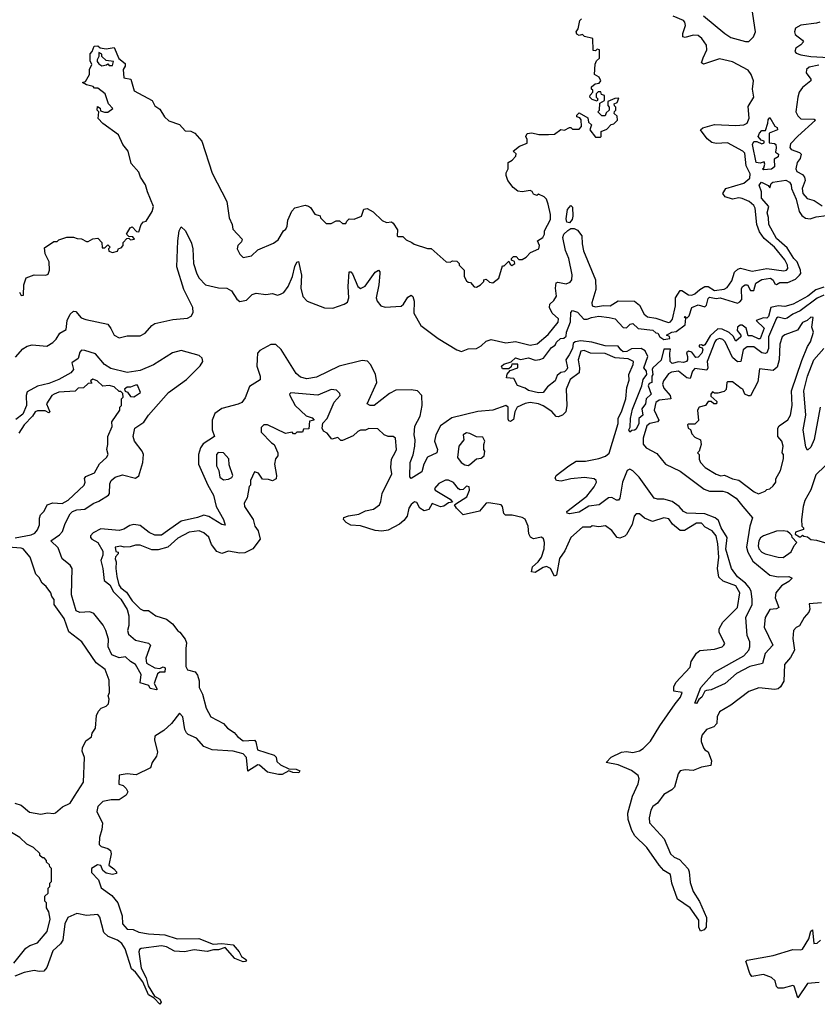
# Model space of a CAD drawing. Extents: x 2494106 to 2685573, y 758056 to 915185.
# Tile 194 of 256: x 2656166 to 2661055, y 806802 to 812840. Entities that reach past the tile are written whole.
import ezdxf

# ---------------------------------------------------------------- set-up
doc = ezdxf.new("R2010")
doc.units = 0

msp = doc.modelspace()

# ---------------------------------------------------------------- linework, layer by layer
at = {"layer": '0CON05XD'}
for points in [[(2660356.7, 812865), (2660488.2, 812755), (2660525, 812732), (2660570.2, 812719.8), (2660615, 812706.5), (2660635, 812706.6), (2660664.1, 812735), (2660675.6, 812765), (2660653.9, 812915)], [(2656139.3, 810770.7), (2656185, 810822.9), (2656211.4, 810838.6), (2656242.9, 810847.1), (2656331.4, 810838.6), (2656368.5, 810861.5), (2656389.2, 810880.8), (2656411.7, 810918.3), (2656449.7, 810940.3), (2656456.9, 810995), (2656476, 811035), (2656495, 811054), (2656510.3, 811050.3), (2656542.9, 811012.9), (2656571.8, 811001.8), (2656705, 810972.5), (2656725, 810947.1), (2656745.5, 810905), (2656775, 810888.5), (2656825, 810901.5), (2656905, 810901.4), (2656935, 810918.1), (2656974.7, 810965.3), (2656995, 810977.9), (2657105, 811002.3), (2657195, 811010.8), (2657216.8, 811023.2), (2657228.5, 811045), (2657227.3, 811075), (2657171.8, 811185), (2657129.4, 811325), (2657134.5, 811485), (2657143.8, 811546.2), (2657155, 811570), (2657182.5, 811545), (2657219.3, 811469.3), (2657226.5, 811435), (2657230.6, 811345), (2657251.7, 811281.7), (2657266.7, 811255), (2657305.4, 811215.4), (2657384.3, 811195.7), (2657434.6, 811194.5), (2657465, 811177.5), (2657496, 811126), (2657515, 811112.9), (2657555, 811119.6), (2657590.5, 811155), (2657615, 811163.5), (2657675, 811156.1), (2657715, 811160.5), (2657745, 811151.5), (2657765, 811156.4), (2657785, 811168.1), (2657811.1, 811205), (2657838.5, 811265), (2657852.4, 811327.6), (2657865, 811352.5), (2657875, 811357.5), (2657893.6, 811273.6), (2657889.6, 811195), (2657902.1, 811142.1), (2657928.6, 811115), (2658035, 811072.7), (2658085, 811070.9), (2658155, 811095.4), (2658175, 811108.6), (2658182.9, 811135), (2658178.5, 811205), (2658185, 811293.3), (2658195, 811293.8), (2658205, 811281.2), (2658238.9, 811205), (2658255, 811191.1), (2658284.1, 811205.9), (2658345, 811292), (2658365, 811303.8), (2658373.8, 811295), (2658374.2, 811284.2), (2658366.2, 811213.8), (2658350.8, 811135), (2658356.4, 811115), (2658379.4, 811085), (2658405, 811076.7), (2658505, 811083.5), (2658518.9, 811095), (2658545, 811139.5), (2658565, 811151.1), (2658575, 811142.9), (2658582.9, 811115), (2658580.9, 811040.9), (2658625, 810964.6), (2658731.1, 810885), (2658845, 810816.9), (2658874.1, 810805.9), (2658915, 810822.5), (2658965, 810824.3), (2658995, 810841.4), (2659025, 810870), (2659055, 810880), (2659145, 810857.9), (2659205, 810866.9), (2659295, 810845.4), (2659338, 810852), (2659405, 810909.6), (2659466.7, 810985), (2659468.2, 811005), (2659430.1, 811040.1), (2659413.6, 811075), (2659416.4, 811095), (2659440.8, 811119.2), (2659455.4, 811145), (2659449.2, 811195), (2659455, 811225.8), (2659465, 811230.6), (2659515, 811221.4), (2659539.9, 811230.1), (2659550.7, 811245), (2659552.9, 811275), (2659531.8, 811375), (2659511.3, 811425), (2659494.6, 811505), (2659501.1, 811525), (2659525, 811548.6), (2659545, 811560), (2659565, 811560), (2659585, 811549.2), (2659611.1, 811515), (2659612.7, 811465), (2659622, 811422), (2659696, 811246), (2659698.2, 811185), (2659672.1, 811105), (2659674.7, 811084.7), (2659695, 811078.7), (2659745, 811087.2), (2659785, 811085.5), (2659835, 811115.6), (2659935, 811114.4), (2659965, 811090), (2659994.6, 811035), (2660015, 811017.7), (2660065, 811009.3), (2660142.8, 810982.8), (2660155, 810987.3), (2660166.4, 811003.6), (2660186.7, 811085), (2660186.6, 811135), (2660215, 811178.9), (2660225, 811179.6), (2660265, 811154.1), (2660285, 811150.7), (2660305, 811158.7), (2660335, 811186.7), (2660365, 811204.1), (2660385, 811204.1), (2660425, 811178.8), (2660485, 811188.2), (2660501.7, 811198.3), (2660531.1, 811239), (2660548.1, 811291.9), (2660568.8, 811311.2), (2660583.7, 811316.3), (2660655, 811298.8), (2660745, 811314.2), (2660850, 811300), (2660866, 811304), (2660874.5, 811315), (2660872.3, 811335), (2660855, 811367.1), (2660793.3, 811445), (2660729.1, 811499.1), (2660700.4, 811540.5), (2660683.8, 811585), (2660674.2, 811684.2), (2660665, 811701.8), (2660638.2, 811725), (2660594.3, 811744.3), (2660575, 811747.9), (2660535, 811739.3), (2660490.8, 811755), (2660476.9, 811775), (2660495, 811804.3), (2660605, 811838.1), (2660642.2, 811867.8), (2660643.6, 811895), (2660619.5, 811945), (2660610.9, 812020.9), (2660598.9, 812035), (2660505, 812084.7), (2660435, 812081.5), (2660407.8, 812087.8), (2660380.5, 812110.5), (2660338.8, 812165), (2660352.7, 812177.3), (2660425, 812197.7), (2660555, 812191.6), (2660605, 812196.6), (2660624.3, 812205.8), (2660637, 812237), (2660631.9, 812308.1), (2660665.3, 812365), (2660657.3, 812415), (2660664.7, 812465), (2660648.8, 812505), (2660630.6, 812530.6), (2660535, 812582.2), (2660455, 812600), (2660357.1, 812567.1), (2660345.8, 812575.8), (2660355, 812607.1), (2660377.3, 812655), (2660375.2, 812685.2), (2660348, 812725), (2660325, 812743.2), (2660295, 812746.1), (2660245, 812730.6), (2660231.2, 812735), (2660231.1, 812755), (2660246.1, 812805), (2660242.7, 812825), (2660234.4, 812835), (2660172.4, 812862.4)], [(2658275, 811677.5), (2658295, 811682.5), (2658332.5, 811662.5), (2658388.3, 811608.3), (2658415, 811597.5), (2658445, 811600), (2658455, 811592.5), (2658481.7, 811551.7), (2658480, 811515), (2658485, 811510), (2658515, 811510), (2658535, 811490), (2658570, 811475), (2658583, 811463), (2658665, 811437.5), (2658687, 811437), (2658780, 811355), (2658805, 811352.5), (2658818.3, 811361.7), (2658845, 811360), (2658860, 811345), (2658860, 811335), (2658890, 811305), (2658890, 811265), (2658905, 811240), (2658915, 811230), (2658928.3, 811228.3), (2658951.7, 811201.7), (2658965, 811200), (2658990, 811215), (2659010, 811235), (2659010, 811245), (2659025, 811250), (2659045, 811230), (2659065, 811227.5), (2659102.5, 811255), (2659125, 811330), (2659135, 811330), (2659165, 811360), (2659171.7, 811341.7), (2659183, 811333), (2659200, 811345), (2659198.3, 811358.3), (2659180, 811365), (2659180, 811375), (2659191.7, 811388.3), (2659208.3, 811388.3), (2659225, 811370), (2659245, 811370), (2659270, 811385), (2659297.5, 811412.5), (2659347.5, 811435), (2659352.5, 811455), (2659340, 811485), (2659372.5, 811505), (2659382.5, 811525), (2659383.3, 811545), (2659419.2, 811615), (2659419.2, 811645), (2659405, 811710), (2659395, 811740), (2659380, 811755), (2659345, 811770), (2659335, 811762.5), (2659315, 811770), (2659306.4, 811786.4), (2659295, 811792.5), (2659245, 811783.8), (2659219.3, 811789.3), (2659190.7, 811810.7), (2659157.5, 811855), (2659147.5, 811885), (2659148.3, 811901.7), (2659160, 811925), (2659160, 811965), (2659185, 811980), (2659207, 812003), (2659208.3, 812018.3), (2659190, 812035), (2659230, 812065), (2659276, 812084), (2659276.7, 812105), (2659267.5, 812125), (2659277, 812143), (2659305, 812147.5), (2659347, 812137), (2659407, 812137), (2659445, 812137.5), (2659483, 812167), (2659505, 812162.5), (2659535, 812180), (2659545, 812180), (2659555, 812170), (2659595, 812170), (2659610, 812185), (2659607, 812227), (2659598.3, 812238.3), (2659580, 812245), (2659580, 812255), (2659595, 812270), (2659648.3, 812238.3), (2659651.7, 812211.7), (2659670, 812195), (2659660, 812165), (2659695, 812120), (2659725, 812120), (2659730, 812125), (2659730, 812155), (2659765, 812170), (2659791.7, 812198.3), (2659808.3, 812201.7), (2659830, 812225), (2659828.3, 812248.3), (2659810, 812265), (2659811.7, 812278.3), (2659820, 812285), (2659820, 812305), (2659811.7, 812311.7), (2659810, 812325), (2659828.3, 812331.7), (2659838.3, 812358.3), (2659813, 812357), (2659771.7, 812338.3), (2659770, 812315), (2659780, 812305), (2659780, 812285), (2659761.7, 812268.3), (2659755, 812250), (2659735, 812250), (2659710, 812275), (2659720, 812285), (2659721.7, 812328.3), (2659750, 812345), (2659750, 812375), (2659731.7, 812381.7), (2659728.3, 812398.3), (2659711.7, 812398.3), (2659700, 812385), (2659700, 812365), (2659710, 812355), (2659705, 812340), (2659675, 812350), (2659660, 812365), (2659661.7, 812378.3), (2659680, 812395), (2659678.3, 812408.3), (2659670, 812415), (2659671.7, 812428.3), (2659693, 812447), (2659718.3, 812451.7), (2659727.5, 812465), (2659718.3, 812488.3), (2659690, 812505), (2659693, 812567), (2659701.7, 812588.3), (2659720, 812605), (2659720, 812655), (2659705, 812660), (2659695, 812650), (2659681.7, 812651.7), (2659680, 812725), (2659628.3, 812738.3), (2659615, 812750), (2659595, 812742.5), (2659581.7, 812751.7), (2659577.5, 812765), (2659590, 812785), (2659600, 812835), (2659610, 812845)], [(2661070.8, 812825), (2661050.5, 812819.5), (2660954, 812806), (2660922.3, 812787.7), (2660914.8, 812765), (2660919.3, 812749.3), (2660965.2, 812715.2), (2660969.6, 812705), (2660955, 812685.4), (2660923.1, 812665), (2660916.9, 812645), (2660925, 812634.7), (2660953.8, 812625), (2661015, 812613.9), (2661125, 812609.1)], [(2656165, 811170), (2656175, 811150), (2656188.3, 811151.7), (2656190, 811215), (2656205, 811257.5), (2656255, 811276.7), (2656325, 811273.8), (2656340, 811280), (2656348, 811305), (2656346, 811355), (2656321.2, 811405), (2656318.3, 811441.7), (2656375, 811480), (2656395, 811480), (2656405, 811490), (2656455, 811507.5), (2656495, 811507.5), (2656518.3, 811498.3), (2656545, 811497.5), (2656575, 811480), (2656585, 811480), (2656613, 811497), (2656645, 811500), (2656670, 811475), (2656671.7, 811441.7), (2656688.3, 811441.7), (2656705, 811460), (2656720, 811445), (2656710, 811435), (2656711.7, 811421.7), (2656735, 811412.5), (2656765, 811420), (2656771.7, 811438.3), (2656788.3, 811441.7), (2656800, 811455), (2656800, 811475), (2656821.7, 811498.3), (2656835, 811500), (2656845, 811490), (2656870, 811495), (2656858.3, 811508.3), (2656835, 811510), (2656820, 811525), (2656842.5, 811565), (2656855, 811570), (2656881.7, 811541.7), (2656895, 811540), (2656910, 811585), (2656925, 811600), (2656940, 811605), (2656977.5, 811665), (2656986.7, 811695), (2656948.8, 811785), (2656937.7, 811827.7), (2656906.7, 811875), (2656896.2, 811905), (2656848.7, 811958.7), (2656830.8, 812035), (2656797.1, 812075), (2656770.8, 812135), (2656675, 812203.8), (2656647.5, 812235), (2656650, 812275), (2656640, 812285), (2656641.7, 812308.3), (2656658.3, 812298.3), (2656661.7, 812281.7), (2656685, 812272.5), (2656705, 812272.5), (2656737.5, 812295), (2656710, 812325), (2656690, 812385), (2656645, 812420), (2656625, 812420), (2656615, 812430), (2656575, 812440), (2656550, 812455), (2656568.3, 812461.7), (2656592.5, 812505), (2656592.5, 812535), (2656607.5, 812565), (2656598.3, 812588.3), (2656598.3, 812631.7), (2656610, 812645), (2656621.7, 812678.3), (2656645, 812680), (2656658.3, 812668.3), (2656695, 812662.5), (2656745, 812670), (2656772.5, 812602.5), (2656811.7, 812571.7), (2656812.5, 812555), (2656800, 812535), (2656803, 812483), (2656847.5, 812475), (2656867.5, 812405), (2656976.7, 812345), (2656995, 812312.5), (2657025, 812292.5), (2657053.9, 812243.9), (2657079.3, 812219.3), (2657145, 812196.7), (2657179.3, 812159.3), (2657215, 812156.7), (2657240, 812145), (2657282.5, 812095), (2657345, 811900), (2657436.2, 811725), (2657450, 811625), (2657467.5, 811585), (2657472.5, 811555), (2657528.8, 811495), (2657525, 811477.5), (2657503.3, 811455), (2657498.8, 811435), (2657515, 811402.5), (2657535, 811382.5), (2657587, 811393), (2657625, 811430), (2657720.7, 811469.3), (2657749.3, 811490.7), (2657782.5, 811545), (2657797.5, 811555), (2657806.1, 811573.9), (2657808.3, 811611.7), (2657833, 811667), (2657853, 811687), (2657915, 811702.5), (2657935, 811696.7), (2657948.6, 811688.6), (2657975, 811647.5), (2658008.3, 811638.3), (2658010, 811625), (2658045, 811590), (2658075, 811590), (2658105, 811607.5), (2658127, 811607), (2658145, 811590), (2658165, 811590), (2658170, 811605), (2658185, 811620), (2658215, 811617.5), (2658260, 811635), (2658275, 811677.5)], [(2656668.3, 812558.3), (2656697, 812563), (2656705, 812570), (2656715, 812560), (2656735, 812560), (2656740, 812585), (2656695, 812590), (2656670, 812615), (2656668.3, 812628.3), (2656651.7, 812638.3), (2656650, 812615), (2656640, 812595), (2656640, 812585), (2656650.7, 812570.7), (2656668.3, 812558.3)], [(2661065, 812562.4), (2661005, 812548.6), (2660988.7, 812535), (2660987.6, 812515), (2661014.7, 812475), (2661014.6, 812465), (2660965, 812424.2), (2660944.1, 812395.9), (2660934.8, 812365.1), (2660923.7, 812275), (2660935, 812250.9), (2660955, 812231.7), (2661035, 812230), (2661044, 812225), (2660935, 812125.4), (2660891.4, 812078.6), (2660887.1, 812057.1), (2660895, 812044.6), (2660945.3, 812025.3), (2660955.8, 812015), (2660950.5, 811989.5), (2660931.5, 811965), (2660923.3, 811925), (2660930.4, 811910.4), (2660965, 811890.8), (2660977.1, 811875), (2660980, 811855), (2660962.2, 811805), (2660965.3, 811775), (2660993, 811743), (2661035, 811732.5), (2661085, 811699.6)], [(2660725, 811920), (2660720, 811925), (2660727.5, 811932.5), (2660732.5, 811955), (2660728.3, 811968.3), (2660705, 811960), (2660680, 811965), (2660657.5, 812075), (2660665, 812092.5), (2660685, 812092.5), (2660715, 812080), (2660730, 812085), (2660730, 812095), (2660711.7, 812101.7), (2660692.5, 812125), (2660700, 812145), (2660715, 812160), (2660738.3, 812161.7), (2660752.5, 812205), (2660753, 812227), (2660765, 812240), (2660795, 812187.5), (2660808.3, 812178.3), (2660810, 812165), (2660760, 812145), (2660760, 812085), (2660791.7, 812081.7), (2660800, 812075), (2660803.3, 812055), (2660798.3, 812028.3), (2660817.5, 812015), (2660815, 812000), (2660790, 811985), (2660791.7, 811938.3), (2660775, 811924), (2660725, 811920)], [(2661095, 811199.4), (2661047, 811183), (2660997.5, 811145), (2660907.5, 811095), (2660855, 811081.4), (2660815, 811086.7), (2660770, 811075), (2660755, 811020), (2660745, 811010), (2660725, 811012.5), (2660680, 810995), (2660728.3, 810948.3), (2660705, 810884.2), (2660695, 810883.1), (2660655, 810901.2), (2660631.7, 810901.7), (2660618.8, 810948.8), (2660595, 810967.5), (2660583, 810967), (2660566.7, 810955), (2660563.8, 810933.8), (2660586.1, 810906.1), (2660586.7, 810895), (2660555, 810870), (2660538.8, 810898.8), (2660515, 810921.2), (2660472.5, 810942.5), (2660445.5, 810944.4), (2660398.1, 810901.9), (2660365, 810846.7), (2660355, 810840), (2660345, 810847.5), (2660330, 810845), (2660330, 810835), (2660348.3, 810828.3), (2660352.5, 810815), (2660346.9, 810795), (2660325, 810770), (2660309.6, 810769.5), (2660285, 810802.5), (2660265, 810807.5), (2660252.5, 810797.5), (2660260, 810775), (2660260, 810755), (2660252.5, 810745), (2660235, 810738.8), (2660205, 810742), (2660165, 810731.2), (2660152.5, 810745), (2660150, 810795), (2660155, 810820), (2660115, 810820), (2660098.3, 810751.7), (2660046.7, 810705), (2660043.3, 810695), (2660047.5, 810665), (2660040, 810655), (2660040, 810615), (2660025, 810610), (2660017.5, 810595), (2660036.2, 810545), (2660006.7, 810515), (2660002.5, 810485), (2659980, 810455), (2659986.2, 810415), (2659960, 810395), (2659961.2, 810365), (2659945, 810330), (2659935, 810322.5), (2659918.3, 810321.7), (2659905, 810310), (2659900, 810325), (2659907.5, 810342.5), (2659910, 810395), (2659922.9, 810452.9), (2659980, 810595), (2659987.5, 810635), (2660010, 810665), (2660007.5, 810685), (2659992.5, 810705), (2660016.7, 810775), (2660000.3, 810810.3), (2659975, 810824.2), (2659917, 810823), (2659887.5, 810805), (2659865, 810804.4), (2659850, 810815), (2659835, 810837.5), (2659755, 810840.8), (2659673, 810863), (2659605, 810871.4), (2659570, 810865), (2659557.5, 810855), (2659553.6, 810823.6), (2659534.2, 810785.8), (2659512.5, 810755), (2659523.3, 810705), (2659518.8, 810695), (2659505, 810681.2), (2659483, 810677), (2659460.7, 810659.3), (2659447.5, 810625), (2659400.7, 810589.3), (2659375, 810554.3), (2659345, 810553.1), (2659285, 810566.7), (2659265, 810580), (2659217, 810597), (2659195, 810640), (2659150, 810645), (2659153, 810667), (2659171.7, 810688.3), (2659220, 810705), (2659218.3, 810728.3), (2659181.7, 810728.3), (2659178.3, 810711.7), (2659165, 810700), (2659125, 810700), (2659120, 810715), (2659133, 810727), (2659178.3, 810741.7), (2659205, 810766.7), (2659235, 810757.5), (2659285, 810766), (2659325, 810753.3), (2659355, 810755.8), (2659376.7, 810765), (2659425, 810830), (2659447.5, 810845), (2659457, 810863), (2659480, 810885), (2659501.7, 810888.3), (2659515, 810900), (2659516.7, 810925), (2659543, 810987), (2659543.8, 811045), (2659555, 811057.5), (2659585, 811046.7), (2659623, 811003), (2659645, 811003.3), (2659670, 811015), (2659715, 811022.5), (2659780, 811015), (2659815.6, 811005.6), (2659865, 810952.5), (2659885, 810950), (2659907, 810973), (2659925, 810977.5), (2659956.1, 810946.1), (2660045.9, 810935.9), (2660065, 810920), (2660078.3, 810918.3), (2660090, 810895), (2660115, 810880), (2660150, 810885), (2660148.3, 810898.3), (2660130, 810905), (2660162.5, 810925), (2660190.7, 810929.3), (2660245, 810970), (2660250, 811010), (2660240, 811015), (2660245, 811020), (2660255, 811010), (2660270, 811025), (2660286.7, 811075), (2660325, 811092), (2660365, 811080), (2660375, 811090), (2660385, 811130), (2660395, 811139.2), (2660435, 811131.2), (2660460, 811135), (2660565, 811102), (2660580.6, 811109.4), (2660591.4, 811125), (2660590.9, 811189.1), (2660596.1, 811203.9), (2660612.5, 811215), (2660627.5, 811215), (2660645, 811180), (2660665, 811180), (2660677.5, 811225), (2660715, 811247.5), (2660767.5, 811255), (2660785, 811242.5), (2660795, 811220), (2660805, 811217.5), (2660825, 811228), (2660875, 811229.2), (2660920.9, 811249.1), (2660946.8, 811273.2), (2660954, 811285), (2660952.5, 811305), (2660931.2, 811355), (2660910.8, 811375), (2660870.5, 811440.5), (2660805, 811498), (2660758.8, 811585), (2660756.4, 811626.4), (2660746.7, 811655), (2660757.5, 811695), (2660713.3, 811745), (2660712.5, 811765), (2660713.3, 811785), (2660698.8, 811825), (2660713.3, 811845), (2660753, 811823), (2660765, 811810), (2660772.5, 811835), (2660783.3, 811845), (2660862.7, 811857.3), (2660883.8, 811845), (2660895, 811827.5), (2660896.2, 811805), (2660925, 811740), (2660943.3, 811665), (2660959.2, 811639.2), (2660982.9, 811622.9), (2661011.7, 811618.3), (2661047.5, 811632.5), (2661175, 811648.6)], [(2659535, 811594), (2659519.4, 811599.4), (2659515, 811620), (2659523.6, 811676.4), (2659545, 811700), (2659555, 811690), (2659556.9, 811635), (2659551.4, 811615), (2659535, 811594)], [(2661095, 811150.4), (2661055, 811132.6), (2660949.2, 811055), (2660905, 811034.2), (2660870.6, 811009.4), (2660855, 811005.4), (2660815, 811016.7), (2660805, 811010.5), (2660756.1, 810895), (2660755.9, 810824.1), (2660745, 810796.9), (2660735, 810792.5), (2660715, 810796.5), (2660665, 810833.5), (2660625, 810835.3), (2660600.7, 810815), (2660585.4, 810744.5), (2660565, 810742.2), (2660535, 810769.2), (2660490.3, 810865), (2660475, 810878.6), (2660455, 810884.7), (2660435, 810876.6), (2660426.5, 810865), (2660380.5, 810745), (2660383.2, 810705), (2660378, 810691.9), (2660305, 810700.7), (2660290.3, 810685), (2660275, 810640.6), (2660255, 810644.6), (2660205, 810684.3), (2660161.1, 810678.9), (2660142.1, 810667.9), (2660111.9, 810625), (2660106.7, 810605), (2660115, 810580), (2660153.9, 810535), (2660156.9, 810515), (2660085, 810507.8), (2660065, 810493.8), (2660055.2, 810445), (2660083.6, 810385), (2660075.8, 810374.2), (2660027.8, 810365), (2660010.5, 810349.5), (2659987.9, 810275), (2659987.2, 810237.2), (2660005, 810214.2), (2660070.3, 810180.3), (2660125, 810115.4), (2660215, 810072), (2660360.5, 809960.5), (2660395, 809949.2), (2660475, 809948.8), (2660505, 809941.8), (2660557.1, 809907.1), (2660598.1, 809855), (2660658.1, 809785), (2660640.4, 809735), (2660622, 809605), (2660629.2, 809575), (2660659.7, 809519.7), (2660764.6, 809434.6), (2660815, 809424.4), (2660880, 809425), (2660900, 809415), (2660880, 809395), (2660835, 809368.1), (2660800.5, 809325), (2660797.5, 809295), (2660820, 809235), (2660805, 809227.1), (2660765, 809223.5), (2660736.2, 809175), (2660730, 809115), (2660782, 809005), (2660735, 808954), (2660718.6, 808891.4), (2660642, 808875), (2660559.3, 808830.7), (2660491.2, 808768.8), (2660405, 808730), (2660375, 808726.7), (2660365, 808722.5), (2660347.5, 808685), (2660328.8, 808671.2), (2660315, 808647.5), (2660305, 808650), (2660342, 808745), (2660425, 808838.8), (2660605, 808939.5), (2660635.9, 808974.1), (2660642.3, 808995), (2660640.4, 809025), (2660625.5, 809065), (2660617.3, 809175), (2660654.7, 809255), (2660656.7, 809285), (2660649.8, 809335), (2660638.3, 809358.3), (2660615.2, 809385.2), (2660565, 809423.9), (2660528.2, 809475), (2660494.4, 809594.4), (2660503.2, 809665), (2660465.3, 809725), (2660448.7, 809768.7), (2660428.5, 809785), (2660365, 809810), (2660255, 809813.4), (2660235, 809823.6), (2660208.7, 809855), (2660165, 809885.3), (2660115, 809900.3), (2660075, 809899.6), (2660055, 809905.6), (2659962.8, 810035), (2659925, 810074.6), (2659905, 810084.5), (2659889.5, 810075), (2659860.4, 810005), (2659844.3, 809905.7), (2659836.7, 809895), (2659825, 809894.3), (2659795, 809910), (2659775, 809908.5), (2659718, 809865), (2659655, 809856.8), (2659595, 809820.3), (2659535, 809809.2), (2659522.5, 809815), (2659518.8, 809825), (2659642.1, 809917.9), (2659687.7, 809975), (2659701.1, 810005), (2659700, 810015), (2659686.2, 810025), (2659627, 810033), (2659545, 810024.7), (2659485, 810011.5), (2659456.7, 810015), (2659448.3, 810028.3), (2659454.2, 810045), (2659531.2, 810105), (2659576.9, 810133.1), (2659635, 810132.9), (2659715, 810149.2), (2659756.4, 810163.6), (2659778.1, 810181.9), (2659833.3, 810365), (2659833.5, 810396.5), (2659854.1, 810435), (2659881.8, 810515), (2659888, 810585), (2659901.1, 810629), (2659900, 810665), (2659926.9, 810725), (2659928.7, 810745), (2659895, 810759.7), (2659816.9, 810766.9), (2659755, 810792.8), (2659665, 810796.4), (2659625, 810812.7), (2659605, 810807.7), (2659588.6, 810755), (2659596.7, 810705), (2659594.6, 810675.4), (2659539.7, 810635), (2659514.6, 810575), (2659518.9, 810475), (2659514.2, 810435), (2659493.9, 810416.1), (2659465.7, 810405.7), (2659455, 810407.5), (2659428.1, 810438.1), (2659375, 810473.3), (2659345, 810485.4), (2659295, 810492.8), (2659265, 810487.2), (2659216, 810465), (2659200, 810435), (2659192, 810388), (2659175, 810376.2), (2659165, 810380), (2659160.6, 810390.6), (2659159.2, 810465), (2659145.5, 810475.5), (2659065, 810446), (2658975, 810438.3), (2658815, 810398.8), (2658745, 810349.6), (2658716.8, 810295), (2658708.8, 810255), (2658726.5, 810205), (2658722.9, 810185), (2658665, 810158.6), (2658643.3, 810115), (2658631.7, 810068.3), (2658565, 810026.2), (2658557.5, 810037.5), (2658558.9, 810125), (2658577.7, 810172.3), (2658588.5, 810225), (2658589.6, 810265), (2658583.3, 810295), (2658587.5, 810347.5), (2658621.5, 810408.5), (2658633.1, 810475), (2658631.5, 810535), (2658603.8, 810563.8), (2658565, 810571.2), (2658471.9, 810568.1), (2658431.7, 810548.3), (2658338, 810475), (2658314, 810474), (2658295.8, 810485), (2658354.7, 810615), (2658346.1, 810666.1), (2658316.9, 810726.9), (2658297.4, 810747.4), (2658265, 810750.3), (2658124.5, 810715.5), (2657985, 810648.8), (2657925, 810638.7), (2657887.6, 810647.6), (2657861, 810671), (2657767.5, 810817.5), (2657735, 810848.4), (2657705, 810849.4), (2657637.6, 810812.4), (2657622.4, 810795), (2657621.1, 810758.9), (2657619.5, 810715), (2657639.6, 810655), (2657638.9, 810631.1), (2657575, 810591.4), (2657548.7, 810521.3), (2657526.6, 810493.4), (2657505, 810481.8), (2657405, 810455.3), (2657361.8, 810425), (2657346.2, 810385), (2657346.4, 810325), (2657360, 810285), (2657291.2, 810238.8), (2657274.8, 810215.2), (2657261.6, 810175), (2657262.7, 810115), (2657318.5, 809985), (2657354.4, 809925), (2657369.1, 809855), (2657415.8, 809775), (2657425, 809740), (2657405, 809744), (2657325, 809794.4), (2657295, 809801.4), (2657255, 809786.9), (2657155, 809765.4), (2657072.5, 809705), (2657035, 809679.2), (2656995, 809678.5), (2656960, 809695), (2656905, 809737.7), (2656864.6, 809745.4), (2656840.5, 809739.5), (2656804.6, 809715.4), (2656775, 809707.5), (2656662.2, 809717.8), (2656616.4, 809693.6), (2656600, 809675), (2656600, 809665), (2656608.8, 809655), (2656645.5, 809635), (2656675, 809582), (2656675, 809556.2), (2656662.3, 809525), (2656675.3, 809475), (2656682.4, 809402.4), (2656717.3, 809375), (2656741.1, 809331.1), (2656785, 809287.8), (2656825, 809224), (2656834.5, 809185), (2656835.4, 809125), (2656827.1, 809095), (2656832.2, 809072.2), (2656875.5, 809035.5), (2656955, 809016.2), (2656967.5, 809005), (2656938, 808925), (2656943.3, 808895), (2656995, 808866.2), (2657025, 808862.5), (2657045, 808872.5), (2657057.5, 808865), (2657055, 808840), (2657025, 808840), (2657011.2, 808828.8), (2656993, 808783)], [(2660695, 809933.3), (2660735, 809950), (2660745, 809960), (2660765, 809962.5), (2660785, 809982.5), (2660800, 810005), (2660800, 810025), (2660830, 810075), (2660847, 810147), (2660847.5, 810175), (2660840, 810185), (2660846.7, 810225), (2660836.7, 810255), (2660812.5, 810285), (2660812.5, 810335), (2660820.7, 810349.3), (2660875, 810387.5), (2660891.2, 810415), (2660900.8, 810475), (2660896.2, 810565), (2660959.2, 810750.8), (2660994, 810836), (2661013.3, 810865), (2661032.5, 810925), (2661022.5, 810955), (2661030, 811015), (2661015, 811016.7), (2660993.8, 810996.2), (2660965, 810982.5), (2660933.8, 810936.2), (2660855, 810908), (2660840, 810895), (2660825, 810850), (2660820.8, 810755), (2660809.7, 810710.3), (2660785, 810690), (2660700.7, 810699.3), (2660690, 810620), (2660646.4, 810533.6), (2660633, 810533), (2660610, 810545), (2660597.5, 810575), (2660588.3, 810578.3), (2660535, 810620), (2660505, 810620), (2660500, 810615), (2660497, 810573), (2660485, 810560), (2660445, 810550), (2660425, 810550), (2660411.7, 810558.3), (2660402.5, 810545), (2660402.5, 810532.5), (2660438.3, 810498.3), (2660437.5, 810485), (2660420, 810485), (2660405, 810500), (2660385, 810500), (2660370, 810475), (2660330, 810465), (2660320, 810445), (2660327, 810383), (2660305, 810360), (2660265, 810360), (2660260, 810355), (2660262.5, 810335), (2660278.3, 810328.3), (2660285, 810300), (2660305, 810280), (2660340, 810265), (2660342.5, 810235), (2660330, 810195), (2660320, 810185), (2660330, 810175), (2660330, 810145), (2660340, 810125), (2660367.5, 810095), (2660434.1, 810054.1), (2660464.1, 810044.1), (2660486.4, 810046.4), (2660535, 810024), (2660575, 810016.7), (2660667.5, 809945), (2660695, 809933.3)], [(2656993, 808783), (2656990.7, 808770.7), (2657007.5, 808735), (2657005, 808730), (2656965, 808740), (2656957, 808757), (2656903.6, 808773.6), (2656910, 808825), (2656875, 808886.7), (2656844, 808904), (2656815, 808932.5), (2656775, 808927.5), (2656730, 808945), (2656708.8, 808995), (2656710.7, 809040.7), (2656693.3, 809095), (2656678.1, 809128.1), (2656619.1, 809199.1), (2656595, 809208.9), (2656535, 809204.5), (2656511.4, 809215), (2656483.8, 809313.8), (2656486.7, 809475), (2656474.5, 809495), (2656425.9, 809535), (2656401, 809601), (2656357.5, 809645), (2656408.9, 809681.1), (2656428.2, 809701.8), (2656445, 809750), (2656475, 809809.4), (2656489.5, 809825), (2656515, 809833.9), (2656565, 809838.5), (2656615, 809873.1), (2656651.7, 809888.3), (2656710, 809925), (2656715.8, 809935), (2656718, 809995), (2656726.7, 810015), (2656750, 810035), (2656795, 810050), (2656875, 810029.2), (2656895, 810044), (2656920.6, 810125), (2656924.7, 810174.7), (2656916.9, 810195), (2656868.6, 810255), (2656862, 810285), (2656871.2, 810335), (2656926.7, 810373.3), (2656954.2, 810415), (2657077.1, 810555), (2657188.9, 810635), (2657271.9, 810718.1), (2657288.2, 810745), (2657284.7, 810765), (2657265, 810780.5), (2657155, 810811.4), (2657102.9, 810797.1), (2656985, 810724.7), (2656905, 810688.6), (2656825, 810676.5), (2656725, 810701.9), (2656685.4, 810725), (2656630.4, 810790.4), (2656565, 810812.7), (2656545, 810813.1), (2656535, 810801.2), (2656525, 810762.9), (2656484.5, 810735.5), (2656494.5, 810695), (2656479.5, 810675), (2656405, 810634.6), (2656345, 810609.7), (2656275, 810592.9), (2656211.7, 810558.3), (2656205.4, 810535), (2656206.9, 810475), (2656185, 810421.8), (2656141.1, 810388.9)], [(2661073, 810465), (2661035, 810266.7), (2661015, 810218.8), (2660995, 810201.2), (2660985, 810220), (2660968.5, 810325), (2660984.1, 810415.9), (2660973, 810565), (2660995.9, 810655), (2661034.2, 810754.2), (2661095.2, 810824.8)], [(2656137.8, 809662.2), (2656235, 809681.9), (2656257.9, 809692.1), (2656275, 809712.5), (2656286.4, 809743.6), (2656286.4, 809783.6), (2656293.3, 809805), (2656315, 809827.5), (2656334.1, 809865.9), (2656368.3, 809878.3), (2656426.1, 809873.9), (2656462.5, 809895), (2656560, 809985), (2656566.7, 810005), (2656563.6, 810026.4), (2656570.7, 810039.3), (2656625, 810062.5), (2656653.9, 810116.1), (2656697.5, 810155), (2656707.5, 810175), (2656700, 810205), (2656706.7, 810235), (2656706.7, 810285), (2656733.3, 810345), (2656730, 810375), (2656780, 810445), (2656780, 810465), (2656790, 810475), (2656790, 810515), (2656800, 810525), (2656798.3, 810548.3), (2656785, 810560), (2656775, 810560), (2656745, 810590), (2656715, 810597.5), (2656675, 810592.5), (2656640, 810625), (2656613, 810637), (2656600, 810625), (2656608.3, 810611.7), (2656585, 810610), (2656557.5, 810582.5), (2656525, 810580), (2656505, 810562.5), (2656405, 810555.8), (2656377.5, 810545), (2656363.3, 810535), (2656330, 810485), (2656350, 810435), (2656345, 810430), (2656321.7, 810441.7), (2656275, 810441.2), (2656261.2, 810435), (2656245, 810408.8), (2656192.9, 810355), (2656161.2, 810305)], [(2656865, 810527.5), (2656875, 810533.3), (2656906.7, 810555), (2656888.3, 810598.3), (2656875, 810600), (2656845, 810587.5), (2656825, 810586.7), (2656807.5, 810575), (2656811.7, 810561.7), (2656826.4, 810556.4), (2656845, 810530), (2656865, 810527.5)], [(2659995, 809783.3), (2659965, 809810), (2659945, 809810), (2659932.5, 809795), (2659920, 809745), (2659886.1, 809683.9), (2659875, 809672.5), (2659845, 809660), (2659827.5, 809665), (2659795, 809707.5), (2659757, 809737), (2659715, 809730), (2659675, 809736.7), (2659665, 809727.5), (2659615, 809727.5), (2659544.3, 809665.7), (2659507, 809583), (2659473.8, 809536.2), (2659456.7, 809435), (2659445, 809427.5), (2659418.8, 809475), (2659395, 809488), (2659375, 809482), (2659325, 809450), (2659302.5, 809455), (2659310, 809485), (2659343.8, 809515), (2659363.3, 809545), (2659381.2, 809595), (2659383.3, 809635), (2659376.1, 809656.1), (2659365, 809666.7), (2659315, 809657.5), (2659297, 809667), (2659287, 809687), (2659282.5, 809735), (2659265, 809776.7), (2659245, 809788), (2659185, 809802.5), (2659143, 809803), (2659133, 809813), (2659126, 809855), (2659116.7, 809865), (2659041.7, 809878.3), (2659024.2, 809875.8), (2658983.6, 809826.4), (2658883.6, 809803.6), (2658842.5, 809845), (2658830, 809865), (2658838.3, 809871.7), (2658906.7, 809915), (2658922.5, 809955), (2658920, 809975), (2658905, 809980), (2658885, 809960), (2658865, 809957.5), (2658855, 809962.5), (2658825, 810002.5), (2658795, 810017.5), (2658775, 810017.5), (2658735, 809996), (2658708.8, 809965), (2658713.3, 809955), (2658805, 809900), (2658818.3, 809881.7), (2658795, 809877.5), (2658765, 809857.5), (2658745, 809852.5), (2658695, 809873.3), (2658674.2, 809835.8), (2658645, 809828.6), (2658618, 809845), (2658599.6, 809879.5), (2658585, 809883.3), (2658565, 809866.7), (2658552, 809845), (2658540, 809795), (2658520.9, 809769.1), (2658493.2, 809746.8), (2658425, 809710), (2658385, 809704.4), (2658345, 809707.1), (2658255, 809736.2), (2658195, 809740), (2658167, 809757), (2658150, 809775), (2658153, 809787), (2658181.7, 809798.3), (2658245, 809808.8), (2658285, 809828.8), (2658335, 809838.8), (2658371.2, 809865), (2658380, 809885), (2658387.5, 809935), (2658447.5, 810055), (2658441.2, 810095), (2658443.9, 810146.1), (2658469.2, 810190.8), (2658476.2, 810205), (2658470, 810275), (2658455, 810283.8), (2658423.9, 810283.9), (2658400, 810295), (2658361.7, 810331.7), (2658305, 810332.5), (2658285, 810322.5), (2658255, 810323.3), (2658237.5, 810315), (2658210.7, 810289.3), (2658145, 810260), (2658135, 810260), (2658115, 810277.5), (2658078.3, 810268.3), (2658050, 810305), (2658027, 810317), (2658020, 810335), (2658023, 810367), (2658050, 810395), (2658092.5, 810495), (2658130, 810535), (2658128.3, 810548.3), (2658108.3, 810568.3), (2658075, 810572.5), (2657993, 810537), (2657828.3, 810551.7), (2657820, 810545), (2657822.5, 810535), (2657853.6, 810473.6), (2657921.7, 810411.7), (2657958.3, 810398.3), (2657970, 810385), (2657941.7, 810378.3), (2657938.3, 810331.7), (2657905, 810330), (2657898.3, 810311.7), (2657865, 810310), (2657855, 810300), (2657845, 810300), (2657835, 810310), (2657795, 810302.5), (2657685, 810356.7), (2657663, 810357), (2657645, 810340), (2657645, 810310), (2657710, 810245), (2657726.4, 810236.4), (2657747.5, 810185), (2657747.5, 810165), (2657733, 810147), (2657727.5, 810115), (2657740, 810045), (2657737.5, 810025), (2657715, 810012.5), (2657691.7, 810021.7), (2657655, 810022.5), (2657629.3, 810059.3), (2657605, 810067.5), (2657580, 810015), (2657580, 809985), (2657573, 809977), (2657560.7, 809909.3), (2657542.5, 809875), (2657543.3, 809855), (2657596.2, 809775), (2657606.7, 809735), (2657627.5, 809705), (2657640, 809655), (2657594.2, 809595.8), (2657545, 809571.2), (2657515, 809570), (2657445, 809581.2), (2657405, 809567.5), (2657375, 809580), (2657341.2, 809621.2), (2657325, 809666.2), (2657294.4, 809694.4), (2657265, 809705.7), (2657205, 809697.5), (2657135, 809661.4), (2657074.4, 809605.6), (2657015, 809589.2), (2656975, 809590), (2656905, 809617.5), (2656875, 809617.5), (2656843, 809607), (2656806.4, 809606.4), (2656785, 809612.5), (2656750, 809605), (2656755, 809580), (2656770, 809575), (2656770, 809565), (2656753, 809547), (2656750, 809535), (2656756.2, 809515), (2656754.2, 809475), (2656761.4, 809425), (2656772.7, 809375), (2656785, 809355.7), (2656819.7, 809329.7), (2656855, 809276.2), (2656905, 809227.5), (2656925, 809217.5), (2656955, 809216.7), (2657000, 809185), (2657065, 809163.3), (2657103.3, 809135), (2657135, 809092.5), (2657147.5, 809085), (2657180.7, 809040.7), (2657188.3, 809018.3), (2657183.3, 808985), (2657184.3, 808874.3), (2657194.3, 808854.3), (2657240.7, 808840.7), (2657255, 808820), (2657266.1, 808786.1), (2657266.7, 808745), (2657286.2, 808705), (2657308.3, 808618.3), (2657337.5, 808565), (2657414.1, 808524.1), (2657440, 808495), (2657480.3, 808470.3), (2657500, 808445), (2657535, 808418.6), (2657605, 808422), (2657612.9, 808412.9), (2657623.7, 808363.7), (2657725, 808330), (2657737.7, 808317.7), (2657741.7, 808291.7), (2657765, 808271.2), (2657815, 808246.7), (2657860, 808245), (2657882.5, 808235), (2657877.3, 808222.7), (2657840, 808225), (2657815, 808233.3), (2657775, 808212), (2657752.3, 808212.3), (2657685, 808226.2), (2657635, 808268.8), (2657625, 808270), (2657565, 808232.5), (2657555.5, 808315), (2657535, 808338.9), (2657475, 808355.6), (2657345, 808362.5), (2657295, 808382.5), (2657250, 808435), (2657197.5, 808457.5), (2657187.5, 808467.5), (2657177.3, 808487.3), (2657166.2, 808565), (2657145, 808587.5), (2657095.9, 808524.1), (2657048.8, 808481.2), (2656995, 808446.7), (2656991.2, 808425), (2657010.7, 808349.3), (2657003.3, 808325), (2656976.7, 808285), (2656968.3, 808251.7), (2656879.3, 808210.7), (2656825, 808216.7), (2656775, 808206.7), (2656772.5, 808152.5), (2656800, 808145), (2656817.5, 808125), (2656827.5, 808105), (2656817.5, 808085), (2656775, 808056.2), (2656725.8, 808055.8), (2656675, 808046.5), (2656644.4, 808015), (2656639.2, 807985), (2656672.3, 807912.3), (2656669.2, 807875), (2656653.8, 807825), (2656652.9, 807782.9), (2656665, 807770), (2656705, 807758.8), (2656722.5, 807745), (2656726.7, 807725), (2656712.5, 807655), (2656743, 807633), (2656760, 807615), (2656760, 807605), (2656735, 807597.5), (2656695, 807606.7), (2656675, 807622.5), (2656663, 807653), (2656642, 807658), (2656605.8, 807635), (2656605, 807611.2), (2656648.8, 807565), (2656665, 807516.2), (2656729.4, 807469.4), (2656767.5, 807425), (2656793.8, 807345), (2656796, 807295), (2656823.8, 807263.8), (2656860.5, 807260.5), (2656895, 807244.4), (2656955.7, 807234.3), (2657055, 807228.9), (2657130, 807205), (2657264.2, 807205.8), (2657352.3, 807172.3), (2657405, 807175.6), (2657475, 807168), (2657510.6, 807125), (2657525, 807096.2), (2657556.7, 807075), (2657550, 807065), (2657535, 807062.9), (2657485, 807084.3), (2657425, 807151.2), (2657385, 807135.7), (2657353.9, 807136.1), (2657314.4, 807125.6), (2657235, 807135.8), (2657175, 807124.4), (2657115, 807127.8), (2657065, 807155.6), (2657035, 807160.5), (2656910, 807145), (2656900.5, 807139.5), (2656895.7, 807125), (2656910.5, 807025), (2656940.5, 806965), (2656952.5, 806915), (2656992.3, 806852.3), (2657025, 806833.3), (2657033.3, 806815), (2657025, 806802.5), (2656989.4, 806839.4), (2656955, 806860), (2656919.6, 806939.6), (2656875, 806999.2), (2656850, 807020), (2656812.2, 807142.2), (2656791.1, 807175), (2656765, 807196.2), (2656708.4, 807218.4), (2656681.9, 807241.9), (2656657.5, 807337.5), (2656645, 807352.5), (2656575, 807348.1), (2656515, 807359.2), (2656461.2, 807335), (2656443.1, 807295), (2656430.8, 807195), (2656416.4, 807173.6), (2656369.1, 807130.9), (2656331.7, 807028.3), (2656313.6, 807006.4), (2656285, 807003.3), (2656255, 807010), (2656193.3, 806996.7), (2656135, 806975.7)], [(2658915, 810107.5), (2658925, 810112.5), (2658965, 810147.5), (2658995, 810152.5), (2659012.5, 810165), (2659016.4, 810193.6), (2659010, 810205), (2659010, 810235), (2659017.5, 810255), (2659005, 810280), (2658965, 810283.3), (2658925, 810303.3), (2658905, 810306.2), (2658883.3, 810295), (2658887.5, 810265), (2658857.5, 810225), (2658848.8, 810155), (2658872.5, 810125), (2658895, 810110), (2658915, 810107.5)], [(2657415, 810018), (2657445, 810023.8), (2657466.1, 810033.9), (2657472.5, 810045), (2657450.7, 810110.7), (2657447.7, 810147.7), (2657415, 810183.8), (2657383.1, 810186.9), (2657371.2, 810175), (2657372, 810105), (2657385.8, 810075.8), (2657392.5, 810035), (2657415, 810018)], [(2661102.5, 810105), (2661045, 810050), (2661015, 809957.5), (2660978.3, 809891.7), (2660968.8, 809855), (2660957.5, 809775), (2660960, 809735), (2660970, 809725), (2660970, 809715), (2660921.7, 809698.3), (2660920, 809685), (2660945, 809670), (2660955, 809670), (2660965, 809680), (2660973, 809673), (2660995, 809670), (2661015, 809652.5), (2661049.3, 809649.3), (2661127, 809627)], [(2661080, 809265), (2661005, 809257.5), (2661010, 809225), (2661003.6, 809206.4), (2660973.8, 809175), (2660945.9, 809124.1), (2660925, 809113.3), (2660910, 809095), (2660904.1, 809045.9), (2660916.2, 808975), (2660890.4, 808929.5), (2660854.3, 808885.7), (2660849.2, 808785), (2660829.7, 808750.3), (2660815, 808738), (2660795, 808732.5), (2660696.4, 808743.6), (2660635, 808720), (2660525, 808636.2), (2660455, 808596.7), (2660441.2, 808565), (2660440, 808525), (2660420, 808505), (2660375, 808486.7), (2660350, 808455), (2660343, 808433), (2660342.5, 808415), (2660357.5, 808375), (2660365, 808362.5), (2660385, 808350), (2660406.7, 808295), (2660403.3, 808266.7), (2660344.3, 808255.7), (2660295, 808236), (2660245, 808240), (2660213.8, 808235), (2660202, 808215), (2660180, 808135), (2660162.3, 808117.7), (2660115, 808090), (2660075, 808036.7), (2660046.7, 808015), (2660035, 807992.5), (2660024.2, 807945), (2660026.7, 807915), (2660117, 807817), (2660156, 807725), (2660176.7, 807705), (2660210.3, 807690.3), (2660262.7, 807632.7), (2660270, 807615), (2660275, 807550), (2660294, 807495), (2660333.6, 807433.6), (2660376.7, 807335), (2660373.3, 807275), (2660361.2, 807258.8), (2660340, 807250), (2660328, 807275), (2660328.8, 807318.8), (2660275, 807393.3), (2660197, 807447), (2660164, 807545), (2660155, 807597.5), (2660115, 807623.8), (2660085.7, 807655.7), (2660010.8, 807765), (2659936, 807835), (2659918.5, 807868.5), (2659895.8, 807935), (2659892.9, 807975), (2659921.3, 808078.7), (2659957.5, 808155), (2659962, 808185), (2659956.7, 808205), (2659915.4, 808235.4), (2659835, 808270), (2659760, 808285), (2659791.3, 808318.7), (2659855, 808349.2), (2659885, 808352), (2659925, 808346), (2659965, 808357.5), (2659987.9, 808372.1), (2660033, 808417), (2660089.1, 808510.9), (2660184.5, 808645.5), (2660215.8, 808685), (2660226.7, 808715), (2660175, 808722.5), (2660175, 808750), (2660187.5, 808775), (2660275, 808870), (2660282.5, 808905), (2660313.6, 808956.4), (2660335, 808972.5), (2660425, 808981.2), (2660472.5, 808995), (2660482.5, 809005), (2660487.5, 809015), (2660453, 809083), (2660453.3, 809105), (2660475, 809146.7), (2660565, 809236.7), (2660580.8, 809325), (2660555, 809367.8), (2660477.6, 809397.6), (2660451.9, 809421.9), (2660444, 809475), (2660450.6, 809545), (2660445.3, 809625.3), (2660434.3, 809675), (2660410.8, 809705), (2660368.1, 809728.1), (2660345, 809753.3), (2660315, 809753.8), (2660241.7, 809708.3), (2660215, 809707.5), (2660167, 809747), (2660145, 809780), (2660115, 809786.7), (2660045, 809762.5), (2659995, 809783.3)], [(2660845, 809542), (2660895, 809577.5), (2660913, 809617), (2660930, 809635), (2660900, 809665), (2660898.3, 809678.3), (2660888.3, 809688.3), (2660871.7, 809701.7), (2660846.4, 809706.4), (2660805, 809703.3), (2660725, 809676), (2660707.3, 809662.7), (2660696, 809645), (2660691.9, 809615), (2660697.5, 809595), (2660714.2, 809575), (2660735, 809564.4), (2660816.1, 809543.9), (2660845, 809542)], [(2656135, 808036.7), (2656175, 808023.3), (2656225, 807980), (2656295, 807968.8), (2656337, 807977), (2656375, 807973.3), (2656385, 807977.5), (2656427.1, 808012.9), (2656476, 808035), (2656500.8, 808079.2), (2656556, 808165), (2656562, 808315), (2656548.8, 808355), (2656550, 808375), (2656571.2, 808418.8), (2656605, 808442.5), (2656610, 808465), (2656631.2, 808495), (2656636.4, 808573.6), (2656649.3, 808600.7), (2656665, 808617.5), (2656695, 808630), (2656710, 808645), (2656713.6, 808673.6), (2656707.5, 808695), (2656716.7, 808715), (2656715, 808790), (2656688.8, 808855), (2656635, 808897.5), (2656546.7, 809025), (2656466.4, 809086.4), (2656437.9, 809167.9), (2656377.5, 809255), (2656377.5, 809285), (2656363.3, 809303.3), (2656357.5, 809325), (2656327.5, 809365), (2656302.5, 809385), (2656285, 809420), (2656265, 809440), (2656230, 809545), (2656186.7, 809595), (2656175, 809600), (2656068.6, 809608.6)], [(2656130, 807055), (2656203, 807147), (2656227.6, 807162.4), (2656275, 807178.6), (2656335, 807248), (2656352, 807325), (2656345, 807370), (2656330, 807395), (2656330, 807425), (2656320, 807435), (2656320, 807465), (2656340, 807485), (2656340, 807515), (2656350, 807525), (2656350, 807545), (2656360, 807555), (2656360, 807635), (2656350, 807645), (2656348.3, 807658.3), (2656330, 807675), (2656330, 807685), (2656315, 807700), (2656305, 807700), (2656290, 807715), (2656288.3, 807728.3), (2656250, 807765), (2656210, 807785), (2656166.4, 807826.4), (2656105, 807862.5)], [(2661065.9, 806935.9), (2660995, 806930), (2660935, 806842.5), (2660912.9, 806912.9), (2660905, 806918), (2660845, 806901.9), (2660815, 806902.5), (2660805, 806912.5), (2660797, 806947), (2660775, 806967.1), (2660725, 806984.4), (2660653.9, 806973.9), (2660641.2, 806991.2), (2660620, 807055), (2660617.5, 807065), (2660625, 807072.5), (2660785, 807102), (2660905, 807138.6), (2660955, 807135.7), (2660965, 807140), (2661003.2, 807205), (2661015, 807251.2), (2661025, 807258.8), (2661034.2, 807175), (2661055, 807178), (2661074.5, 807195.6)]]:
    msp.add_lwpolyline(points, dxfattribs=at)

doc.saveas('drawing.dxf')
